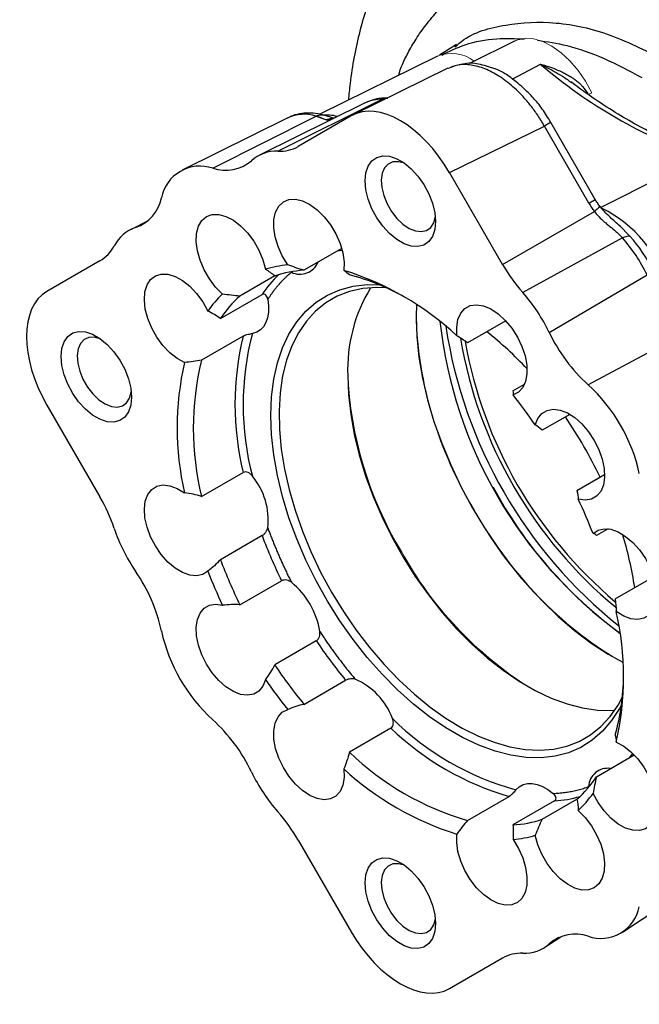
# Model space of a CAD drawing. Header units: inches. Extents: x 0.3 to 34.1, y 0.2 to 21.7.
# Tile 23 of 26: x 27.9 to 29.5, y 16.6 to 19.1. Entities that reach past the tile are written whole.
import ezdxf

# ---------------------------------------------------------------- set-up
doc = ezdxf.new("R2010")
doc.units = ezdxf.units.IN
doc.header["$MEASUREMENT"] = 0

msp = doc.modelspace()

# ---------------------------------------------------------------- linework, layer by layer
at = {"color": 7, "linetype": 'Continuous', "lineweight": 25}
for p, q in [((29.0691, 19.0634), (29.0251, 19.0354)), ((29.0649, 19.057), (29.0704, 19.0616)), ((29.221, 19.0723), (29.1024, 19.0136)), ((29.0202, 19.0332), (28.7154, 18.8824)), ((29.0469, 19.0017), (28.8014, 18.8809)), ((29.0568, 19.0046), (29.0472, 19.001)), ((29.0621, 19.0066), (29.0544, 19.0048)), ((29.3647, 18.9655), (29.3671, 18.9636)), ((28.8329, 18.9122), (28.5594, 18.7769)), ((28.6067, 18.7866), (28.8767, 18.9212)), ((28.4378, 18.7427), (28.7055, 18.8776)), ((28.7964, 18.8783), (28.659, 18.799)), ((28.6322, 18.8732), (28.3587, 18.7379)), ((29.051, 18.7313), (29.2965, 18.8519)), ((29.4118, 18.6522), (29.2965, 18.8519)), ((29.4283, 18.6617), (29.313, 18.8615)), ((29.7021, 18.7722), (29.4413, 18.6402)), ((29.1884, 18.4934), (29.051, 18.7313)), ((29.1884, 18.4934), (29.4261, 18.6306)), ((28.2688, 18.6054), (28.2246, 18.5835)), ((29.4988, 18.562), (29.2407, 18.4206)), ((28.7717, 18.5347), (28.6741, 18.4783)), ((28.1459, 18.5026), (28.0085, 18.4233)), ((29.3092, 18.3171), (29.5623, 18.4662)), ((28.5983, 18.4636), (28.5084, 18.4117)), ((28.4577, 18.3534), (28.5655, 18.4156)), ((29.1966, 18.3472), (29.0976, 18.29)), ((29.6701, 18.3208), (29.4096, 18.1817)), ((28.5169, 18.3081), (28.4091, 18.2458)), ((29.215, 18.1661), (29.2452, 18.1835)), ((28.0085, 18.1292), (28.1459, 17.8913)), ((29.3625, 18.1052), (29.2909, 18.0638)), ((28.4091, 17.8924), (28.5169, 17.9547)), ((29.3808, 17.9081), (29.4524, 17.9494)), ((29.4617, 17.8087), (29.4314, 17.7913)), ((28.5655, 17.791), (28.4577, 17.7287)), ((29.4801, 17.6275), (29.5791, 17.6847)), ((28.5084, 17.6119), (28.6162, 17.6742)), ((28.7061, 17.5185), (28.5983, 17.4562)), ((28.6741, 17.3539), (28.7819, 17.4162)), ((28.8994, 17.2922), (28.7916, 17.2299)), ((29.4314, 17.1666), (29.529, 17.223)), ((29.0976, 17.0533), (29.2054, 17.1155)), ((29.3229, 17.1039), (29.215, 17.0417)), ((29.2909, 17.0564), (29.3808, 17.1083)), ((28.659, 17.0025), (28.7964, 16.7646)), ((29.4985, 16.7637), (29.7524, 16.9328)), ((29.2978, 16.7247), (29.3389, 16.752)), ((29.051, 16.6176), (29.1884, 16.697))]:
    msp.add_line(p, q, dxfattribs=at)
at = {"color": 8, "linetype": 'Continuous', "lineweight": 25}
for p, q in [((29.2133, 18.9737), (29.2861, 19.0123)), ((28.8767, 18.9212), (28.8826, 18.9209)), ((28.7324, 18.868), (28.7434, 18.8679)), ((28.2381, 18.5889), (28.2641, 18.6018)), ((29.5181, 18.5669), (29.4901, 18.5948)), ((28.7717, 18.5295), (28.7606, 18.5283)), ((29.518, 17.2166), (29.5248, 17.2259)), ((29.3334, 16.7498), (29.3092, 16.7337))]:
    msp.add_line(p, q, dxfattribs=at)
at = {"color": 144, "linetype": 'Continuous', "lineweight": 18}
msp.add_line((29.4111, 18.9336), (29.4191, 18.9384), dxfattribs=at)
at = {"color": 144, "linetype": 'Continuous', "lineweight": 18, "flags": 128}
msp.add_lwpolyline([(29.4191, 18.9384), (29.403, 18.968), (29.384, 18.9957), (29.3627, 19.0206), (29.3399, 19.0418), (29.3161, 19.0587), (29.2923, 19.0708), (29.2691, 19.0776), (29.2472, 19.0791), (29.2274, 19.075), (29.221, 19.0723)], dxfattribs=at)
at = {"color": 7, "linetype": 'Continuous', "lineweight": 25, "flags": 128}
for points in [[(29.0149, 18.6045), (29.0129, 18.5838), (29.007, 18.5662), (28.9975, 18.5527), (28.9847, 18.5437), (28.9693, 18.5396), (28.9519, 18.5407), (28.9332, 18.5469), (28.9142, 18.5579), (28.8955, 18.5733), (28.8781, 18.5923), (28.8627, 18.6141), (28.8499, 18.6379), (28.8404, 18.6624), (28.8345, 18.6868), (28.8325, 18.7098), (28.8345, 18.7306), (28.8404, 18.7481), (28.8499, 18.7617), (28.8627, 18.7707), (28.8781, 18.7747), (28.8955, 18.7736), (28.9142, 18.7674), (28.9332, 18.7564), (28.9519, 18.7411), (28.9693, 18.722), (28.9847, 18.7002), (28.9975, 18.6765), (29.007, 18.6519), (29.0129, 18.6276), (29.0149, 18.6045)], [(28.9348, 18.7553), (28.9344, 18.7555), (28.9186, 18.7597), (28.9042, 18.759), (28.892, 18.7535), (28.8827, 18.7435), (28.8766, 18.7295), (28.8743, 18.7122), (28.8757, 18.6926), (28.8808, 18.6717), (28.8894, 18.6507), (28.9009, 18.6307), (28.9148, 18.6128), (28.9303, 18.5979), (28.9466, 18.5868), (28.9628, 18.5803), (28.9779, 18.5785), (28.9913, 18.5815), (29.0022, 18.5894), (29.0099, 18.6015), (29.0142, 18.6173), (29.0142, 18.6177)], [(28.632, 18.4923), (28.618, 18.5155), (28.6071, 18.5399), (28.5996, 18.5646), (28.596, 18.5884), (28.5964, 18.6103), (28.6008, 18.6292), (28.609, 18.6445), (28.6207, 18.6554), (28.6352, 18.6613), (28.652, 18.6622), (28.6704, 18.6579), (28.6895, 18.6485), (28.7085, 18.6347), (28.7265, 18.6168), (28.7428, 18.5958), (28.7566, 18.5725), (28.7674, 18.548), (28.7746, 18.5233), (28.7779, 18.4996), (28.7773, 18.4779)], [(28.4634, 18.4169), (28.4454, 18.435), (28.4293, 18.4563), (28.4157, 18.4797), (28.4052, 18.5042), (28.3982, 18.5288), (28.3951, 18.5524), (28.3961, 18.574), (28.401, 18.5925), (28.4097, 18.6072), (28.4217, 18.6174), (28.4366, 18.6228), (28.4537, 18.6229), (28.4722, 18.6179), (28.4913, 18.608), (28.5102, 18.5935), (28.528, 18.5752), (28.544, 18.5538), (28.5575, 18.5303), (28.5678, 18.5057), (28.5745, 18.4811)], [(28.3648, 18.2397), (28.3456, 18.25), (28.3268, 18.2648), (28.3091, 18.2833), (28.2932, 18.3049), (28.28, 18.3285), (28.2699, 18.3531), (28.2634, 18.3777), (28.2609, 18.4011), (28.2624, 18.4222), (28.2678, 18.4403), (28.277, 18.4545), (28.2894, 18.4641), (28.3046, 18.4687), (28.3219, 18.4682), (28.3406, 18.4625), (28.3597, 18.4519), (28.3785, 18.4369), (28.3962, 18.4181), (28.4119, 18.3964), (28.4249, 18.3727)], [(29.4963, 17.354), (29.4908, 17.3435), (29.4706, 17.3118), (29.4471, 17.2843), (29.4206, 17.2612), (29.3911, 17.2426), (29.3591, 17.2288), (29.3246, 17.2198), (29.288, 17.2156), (29.2496, 17.2165), (29.2097, 17.2222), (29.1687, 17.2328), (29.1267, 17.2482), (29.0843, 17.2683), (29.0417, 17.2929), (28.9993, 17.3218), (28.9573, 17.3548), (28.9163, 17.3916), (28.8764, 17.4319), (28.838, 17.4754), (28.8014, 17.5218), (28.767, 17.5706), (28.7349, 17.6215), (28.7054, 17.674), (28.6789, 17.7278), (28.6554, 17.7825), (28.6352, 17.8374), (28.6185, 17.8923), (28.6053, 17.9467), (28.5958, 18.0002), (28.5901, 18.0522), (28.5882, 18.1025), (28.5901, 18.1505), (28.5958, 18.196), (28.6053, 18.2385), (28.6185, 18.2777), (28.6352, 18.3132), (28.6554, 18.3449), (28.6789, 18.3724), (28.7054, 18.3955), (28.7349, 18.4141), (28.767, 18.428), (28.8014, 18.437), (28.838, 18.4411), (28.869, 18.4408)], [(28.8866, 18.4331), (28.8629, 18.4338), (28.8266, 18.431), (28.7924, 18.4233), (28.7604, 18.411), (28.731, 18.394), (28.7043, 18.3724), (28.6806, 18.3466), (28.66, 18.3166), (28.6428, 18.2828), (28.629, 18.2453), (28.6188, 18.2046), (28.6123, 18.1608), (28.6095, 18.1144), (28.6105, 18.0658), (28.6151, 18.0153), (28.6235, 17.9634), (28.6354, 17.9104), (28.651, 17.8568), (28.6699, 17.803), (28.692, 17.7495), (28.7173, 17.6967), (28.7454, 17.6449), (28.7761, 17.5947), (28.8093, 17.5465), (28.8445, 17.5005), (28.8816, 17.4572), (28.9203, 17.417), (28.9602, 17.3802), (29.001, 17.347), (29.0424, 17.3177), (29.084, 17.2926), (29.1256, 17.2718), (29.1667, 17.2556), (29.2071, 17.244), (29.2464, 17.2372), (29.2844, 17.2352), (29.3206, 17.238), (29.3548, 17.2456), (29.3868, 17.258), (29.4163, 17.275), (29.443, 17.2965), (29.4667, 17.3224), (29.4872, 17.3523), (29.4985, 17.3732)], [(28.5805, 18.4028), (28.5824, 18.3859), (28.5822, 18.37), (28.58, 18.3555), (28.5757, 18.3428), (28.5694, 18.3322), (28.5614, 18.3238), (28.5517, 18.3179), (28.5406, 18.3147)], [(28.9651, 18.3896), (28.9644, 18.3582), (28.9662, 18.3067), (28.9719, 18.2534), (28.9812, 18.1986), (28.9942, 18.1429), (29.0107, 18.0866), (29.0306, 18.0302), (29.0539, 17.974), (29.0802, 17.9184), (29.1094, 17.864), (29.1413, 17.811), (29.1756, 17.76), (29.2122, 17.7111), (29.2507, 17.6649), (29.2908, 17.6217), (29.3323, 17.5817), (29.3748, 17.5454), (29.418, 17.5128), (29.4617, 17.4844), (29.5, 17.463)], [(29.0702, 18.3088), (29.0695, 18.3313), (29.0728, 18.3512), (29.0801, 18.3675), (29.0908, 18.3796), (29.1046, 18.3869), (29.1209, 18.3891), (29.139, 18.3861), (29.1579, 18.3781), (29.177, 18.3654), (29.1954, 18.3485), (29.2122, 18.3282), (29.2268, 18.3055), (29.2384, 18.2812), (29.2466, 18.2565), (29.251, 18.2324), (29.2514, 18.2101), (29.2478, 18.1904), (29.2403, 18.1743), (29.2294, 18.1625), (29.2154, 18.1555)], [(28.2275, 18.1498), (28.2255, 18.1291), (28.2197, 18.1116), (28.2101, 18.098), (28.1974, 18.089), (28.1819, 18.085), (28.1645, 18.0861), (28.1459, 18.0923), (28.1268, 18.1033), (28.1082, 18.1186), (28.0907, 18.1376), (28.0753, 18.1595), (28.0626, 18.1832), (28.053, 18.2077), (28.0471, 18.2321), (28.0452, 18.2551), (28.0471, 18.2759), (28.053, 18.2934), (28.0626, 18.307), (28.0753, 18.316), (28.0907, 18.32), (28.1082, 18.3189), (28.1268, 18.3127), (28.1459, 18.3017), (28.1645, 18.2864), (28.1819, 18.2674), (28.1974, 18.2455), (28.2101, 18.2218), (28.2197, 18.1972), (28.2255, 18.1729), (28.2275, 18.1498)], [(28.1475, 18.3006), (28.147, 18.3008), (28.1312, 18.305), (28.1169, 18.3043), (28.1047, 18.2989), (28.0953, 18.2888), (28.0893, 18.2748), (28.0869, 18.2575), (28.0883, 18.2379), (28.0935, 18.217), (28.102, 18.196), (28.1136, 18.176), (28.1275, 18.1581), (28.143, 18.1432), (28.1592, 18.1322), (28.1754, 18.1256), (28.1906, 18.1238), (28.204, 18.1269), (28.2148, 18.1347), (28.2226, 18.1468), (28.2268, 18.1626), (28.2269, 18.1631)], [(28.7876, 18.2053), (28.7895, 18.1562), (28.795, 18.1053), (28.8043, 18.0531), (28.8172, 17.9999), (28.8336, 17.9462), (28.8533, 17.8925), (28.8762, 17.8391), (28.9022, 17.7865), (28.931, 17.7351), (28.9624, 17.6853), (28.9961, 17.6376), (29.0318, 17.5923), (29.0694, 17.5498), (29.1084, 17.5103), (29.1485, 17.4744), (29.1895, 17.4421), (29.231, 17.4139), (29.2726, 17.3898), (29.3141, 17.3702), (29.3551, 17.3551), (29.3953, 17.3447), (29.4343, 17.3391), (29.4718, 17.3383), (29.4786, 17.3387)], [(29.2729, 18.078), (29.2796, 18.0948), (29.2899, 18.1075), (29.3034, 18.1154), (29.3194, 18.1184), (29.3372, 18.1161), (29.3561, 18.1087), (29.3752, 18.0966), (29.3937, 18.0802), (29.4108, 18.0603), (29.4257, 18.0378), (29.4378, 18.0137), (29.4464, 17.989), (29.4513, 17.9648), (29.4523, 17.9421), (29.4492, 17.9221), (29.4423, 17.9055), (29.4317, 17.8931), (29.4181, 17.8854), (29.402, 17.8828), (29.384, 17.8854)], [(28.4249, 17.6991), (28.4119, 17.6905), (28.3962, 17.6869), (28.3785, 17.6884), (28.3597, 17.6952), (28.3406, 17.7067), (28.3219, 17.7225), (28.3046, 17.742), (28.2894, 17.7642), (28.277, 17.7882), (28.2678, 17.8129), (28.2624, 17.8372), (28.2609, 17.8601), (28.2634, 17.8806), (28.2699, 17.8977), (28.28, 17.9106), (28.2932, 17.919), (28.3091, 17.9222), (28.3268, 17.9203), (28.3456, 17.9133), (28.3648, 17.9015)], [(29.4225, 17.7968), (29.4355, 17.8054), (29.4512, 17.809), (29.4689, 17.8075), (29.4877, 17.8007), (29.5068, 17.7892), (29.5255, 17.7734), (29.5428, 17.7539), (29.558, 17.7317), (29.5705, 17.7077), (29.5796, 17.683), (29.585, 17.6587), (29.5865, 17.6358), (29.584, 17.6154), (29.5775, 17.5983), (29.5675, 17.5853), (29.5542, 17.5769), (29.5384, 17.5737), (29.5206, 17.5756), (29.5018, 17.5826), (29.4826, 17.5944)], [(28.5745, 17.4179), (28.5678, 17.4011), (28.5575, 17.3884), (28.544, 17.3805), (28.528, 17.3776), (28.5102, 17.3798), (28.4913, 17.3872), (28.4722, 17.3993), (28.4537, 17.4157), (28.4366, 17.4356), (28.4217, 17.4581), (28.4097, 17.4822), (28.401, 17.5069), (28.3961, 17.5311), (28.3951, 17.5538), (28.3982, 17.5738), (28.4052, 17.5904), (28.4157, 17.6028), (28.4293, 17.6105), (28.4454, 17.6131), (28.4634, 17.6105)], [(28.7773, 17.1871), (28.7779, 17.1646), (28.7746, 17.1447), (28.7674, 17.1284), (28.7566, 17.1163), (28.7428, 17.109), (28.7265, 17.1068), (28.7085, 17.1098), (28.6895, 17.1178), (28.6704, 17.1305), (28.652, 17.1474), (28.6352, 17.1677), (28.6207, 17.1904), (28.609, 17.2147), (28.6008, 17.2394), (28.5964, 17.2635), (28.596, 17.2858), (28.5996, 17.3055), (28.6071, 17.3216), (28.618, 17.3334), (28.632, 17.3404)], [(29.4826, 17.2562), (29.5018, 17.2459), (29.5206, 17.2311), (29.5384, 17.2126), (29.5542, 17.191), (29.5675, 17.1674), (29.5775, 17.1428), (29.584, 17.1182), (29.5865, 17.0948), (29.585, 17.0737), (29.5796, 17.0556), (29.5705, 17.0414), (29.558, 17.0318), (29.5428, 17.0272), (29.5255, 17.0277), (29.5068, 17.0334), (29.4877, 17.044), (29.4689, 17.059), (29.4512, 17.0778), (29.4355, 17.0995), (29.4225, 17.1232)], [(29.223, 17.1328), (29.2313, 17.1407), (29.2413, 17.1462), (29.2525, 17.149), (29.2649, 17.1491), (29.278, 17.1464), (29.2917, 17.1412), (29.3055, 17.1334), (29.3193, 17.1233)], [(29.384, 17.079), (29.402, 17.0609), (29.4181, 17.0396), (29.4317, 17.0162), (29.4423, 16.9917), (29.4492, 16.9671), (29.4523, 16.9435), (29.4513, 16.9219), (29.4464, 16.9034), (29.4378, 16.8887), (29.4257, 16.8785), (29.4108, 16.8731), (29.3937, 16.873), (29.3752, 16.878), (29.3561, 16.8879), (29.3372, 16.9024), (29.3194, 16.9207), (29.3034, 16.9421), (29.2899, 16.9656), (29.2796, 16.9902), (29.2729, 17.0148)], [(29.2154, 17.0036), (29.2294, 16.9804), (29.2403, 16.956), (29.2478, 16.9313), (29.2514, 16.9075), (29.251, 16.8856), (29.2466, 16.8667), (29.2384, 16.8514), (29.2268, 16.8405), (29.2122, 16.8346), (29.1954, 16.8337), (29.177, 16.838), (29.1579, 16.8474), (29.139, 16.8612), (29.1209, 16.8791), (29.1046, 16.9001), (29.0908, 16.9234), (29.0801, 16.9479), (29.0728, 16.9726), (29.0695, 16.9963), (29.0702, 17.018)], [(29.0149, 16.7861), (29.0129, 16.7653), (29.007, 16.7478), (28.9975, 16.7342), (28.9847, 16.7252), (28.9693, 16.7212), (28.9519, 16.7223), (28.9332, 16.7285), (28.9142, 16.7395), (28.8955, 16.7548), (28.8781, 16.7739), (28.8627, 16.7957), (28.8499, 16.8194), (28.8404, 16.844), (28.8345, 16.8683), (28.8325, 16.8914), (28.8345, 16.9121), (28.8404, 16.9297), (28.8499, 16.9432), (28.8627, 16.9522), (28.8781, 16.9563), (28.8955, 16.9552), (28.9142, 16.949), (28.9332, 16.938), (28.9519, 16.9226), (28.9693, 16.9036), (28.9847, 16.8818), (28.9975, 16.858), (29.007, 16.8335), (29.0129, 16.8091), (29.0149, 16.7861)], [(28.9348, 16.9368), (28.9344, 16.937), (28.9186, 16.9412), (28.9042, 16.9406), (28.892, 16.9351), (28.8827, 16.9251), (28.8766, 16.911), (28.8743, 16.8937), (28.8757, 16.8741), (28.8808, 16.8532), (28.8894, 16.8323), (28.9009, 16.8122), (28.9148, 16.7943), (28.9303, 16.7794), (28.9466, 16.7684), (28.9628, 16.7618), (28.9779, 16.76), (28.9913, 16.7631), (29.0022, 16.7709), (29.0099, 16.7831), (29.0142, 16.7988), (29.0142, 16.7993)]]:
    msp.add_lwpolyline(points, dxfattribs=at)
at = {"color": 144, "linetype": 'Continuous', "lineweight": 18}
for centre, radius, start, end in [((29.0559, 18.9434), 0.0967, 52.2736, 111.6789), ((29.9981, 18.3956), 1.0344, 181.9366, 211.3156), ((29.7591, 18.252), 0.9723, 182.395, 211.1163), ((30.1654, 18.4518), 1.1347, 208.1435, 233.617), ((30.0218, 18.3544), 1.0343, 208.6842, 238.0588), ((29.7722, 18.2138), 0.9646, 208.768, 237.7159)]:
    msp.add_arc(centre, radius, start, end, dxfattribs=at)
at = {"color": 7, "linetype": 'Continuous', "lineweight": 25}
for centre, radius, start, end in [((30.1407, 20.0124), 1.3156, 229.4834, 250.522), ((28.6113, 18.884), 0.0975, 267.3012, 299.3009), ((28.6015, 18.6927), 0.094, 86.8283, 132.3439), ((28.4048, 18.6467), 0.1015, 71.024, 168.9868), ((28.4709, 18.8404), 0.1032, 251.2893, 310.7019), ((28.204, 18.6863), 0.1032, 289.3108, 348.7172), ((28.2667, 18.4993), 0.094, 107.6679, 153.1807), ((29.1872, 18.2868), 0.4158, 25.5595, 41.4562), ((29.227, 18.3097), 0.3885, 25.5595, 41.4562), ((28.0961, 18.5864), 0.0975, 300.7105, 332.707), ((28.6611, 18.1891), 0.3045, 95.4751, 106.5161), ((28.6638, 18.5188), 0.0507, 244.0086, 337.6901), ((29.5725, 18.7143), 0.4431, 209.9104, 221.5154), ((28.6918, 18.1849), 0.2939, 93.4451, 108.5461), ((28.5512, 17.7481), 0.7641, 47.217, 72.7883), ((28.6442, 17.8972), 0.5882, 60.4439, 75.4891), ((28.673, 18.196), 0.3046, 133.4941, 144.5339), ((29.1921, 18.2218), 0.4049, 148.5293, 182.3278), ((28.9042, 18.1234), 0.4489, 25.5595, 41.4562), ((28.7031, 18.1914), 0.294, 131.4644, 146.5636), ((30.1833, 18.4751), 1.1644, 186.3915, 233.6031), ((29.2372, 18.1299), 0.7207, 165.1456, 194.8544), ((30.2561, 18.5171), 1.2286, 188.6077, 231.387), ((28.578, 17.6001), 0.9173, 42.7446, 51.6041), ((29.7002, 18.5021), 0.4325, 205.3183, 227.7851), ((29.231, 18.1314), 0.7356, 166.1019, 193.8981), ((30.2158, 18.4939), 1.1527, 189.5612, 230.4225), ((30.2175, 18.4948), 1.1442, 190.1022, 229.8729), ((29.1101, 18.0706), 0.7643, 167.2164, 192.7836), ((29.1231, 18.0691), 0.7356, 166.1019, 193.8981), ((29.117, 17.8596), 0.4351, 12.2487, 47.7513), ((28.1517, 17.3069), 1.3607, 34.5179, 38.5855), ((28.3956, 17.4431), 1.1584, 25.5497, 34.4512), ((28.4027, 17.8312), 0.1789, 353.5236, 39.5766), ((27.7625, 17.6692), 0.4431, 18.4849, 30.0895), ((28.1556, 17.3), 1.3608, 21.4147, 25.4822), ((28.6084, 17.9525), 0.4489, 198.544, 214.4403), ((29.7921, 18.2536), 1.3109, 200.6647, 206.2322), ((28.6356, 17.5254), 0.9042, 8.3336, 17.323), ((29.6843, 18.1913), 1.3109, 200.6647, 206.2322), ((27.8824, 17.4524), 0.4326, 12.2155, 34.6814), ((29.6918, 18.1959), 1.3608, 201.4147, 205.4822), ((28.51, 17.5091), 0.208, 9.2521, 50.7479), ((28.7373, 17.4253), 0.7643, 347.2164, 12.7836), ((28.7304, 17.6363), 0.4351, 192.2487, 227.7513), ((29.7958, 18.247), 1.3108, 213.7678, 219.3356), ((29.6879, 18.1848), 1.3108, 213.7678, 219.3356), ((28.9131, 17.4312), 0.5883, 344.5159, 359.5497), ((29.6957, 18.189), 1.3607, 214.5179, 218.5855), ((28.7354, 17.2551), 0.1789, 20.422, 66.4789), ((28.1472, 16.9938), 0.4325, 25.3183, 47.7851), ((29.4093, 17.8221), 0.7354, 226.1024, 253.903), ((29.4112, 17.8283), 0.7205, 225.1459, 254.8595), ((29.3015, 17.7599), 0.7354, 226.1024, 253.903), ((28.9432, 17.3725), 0.4489, 205.5595, 221.4562), ((29.2962, 17.7478), 0.7641, 227.217, 252.7883), ((29.1861, 17.3286), 0.294, 311.4644, 326.5636), ((29.4606, 17.1383), 0.05, 81.4734, 176.898), ((29.1744, 17.2999), 0.3046, 313.4941, 324.5339), ((28.2749, 16.7816), 0.4431, 29.9104, 41.5154), ((29.1974, 17.3351), 0.2939, 273.4451, 288.5461), ((29.1863, 17.3068), 0.3045, 275.4751, 286.5161), ((29.4426, 16.8492), 0.1015, 251.024, 348.9868), ((29.3765, 16.6555), 0.1032, 71.2893, 130.7019), ((29.2459, 16.8032), 0.094, 266.8283, 312.3439), ((29.2361, 16.6119), 0.0975, 87.3012, 119.3009)]:
    msp.add_arc(centre, radius, start, end, dxfattribs=at)
at = {"color": 8, "linetype": 'Continuous', "lineweight": 25}
for centre, radius, start, end in [((28.8726, 18.8301), 0.0911, 87.3744, 115.7651), ((28.6746, 18.7799), 0.1025, 72.4931, 114.443), ((28.7315, 18.776), 0.1046, 73.8002, 96.9034), ((29.3102, 18.3565), 0.313, 13.597, 64.269), ((28.8144, 18.2508), 0.2985, 133.6417, 146.4863), ((29.3049, 17.3996), 0.2962, 273.4738, 286.4022)]:
    msp.add_arc(centre, radius, start, end, dxfattribs=at)
at = {"color": 7, "linetype": 'Continuous', "lineweight": 25}
for centre, major_axis, start_param, end_param in [((28.9237, 18.6569), (-0.1271, 0.2214), 4.716579, 6.284636), ((28.1366, 18.2024), (-0.1282, 0.2208), 6.281897, 7.849954), ((28.9237, 16.839), (-0.1271, 0.2214), 1.574986, 3.143044)]:
    msp.add_ellipse(centre, major_axis=major_axis, ratio=0.577377, start_param=start_param, end_param=end_param, dxfattribs=at)
for points, knots in [([(29.1551, 19.5876), (29.1541, 19.5871), (29.1365, 19.5768), (29.1047, 19.5531), (29.06, 19.5165), (29.0185, 19.4758), (28.98, 19.4316), (28.9447, 19.384), (28.9125, 19.3331), (28.8837, 19.2789), (28.8582, 19.2214), (28.8363, 19.1609), (28.818, 19.0974), (28.8035, 19.031), (28.7938, 18.9714), (28.7905, 18.9334), (28.7892, 18.919)], [0, 0, 0, 0, 0.00434, 0.07918, 0.153998, 0.229058, 0.304618, 0.380922, 0.458189, 0.536604, 0.6163, 0.697347, 0.779738, 0.863385, 0.948127, 1, 1, 1, 1]), ([(28.9187, 18.983), (28.9219, 18.9925), (28.9294, 19.015), (28.9465, 19.0471), (28.9676, 19.0836), (28.994, 19.1206), (29.026, 19.1572), (29.0644, 19.1921), (29.1012, 19.2177), (29.1334, 19.2354), (29.1585, 19.2468), (29.1843, 19.2565), (29.2107, 19.2643), (29.2513, 19.2734), (29.3073, 19.2794), (29.3664, 19.2769), (29.4117, 19.2707), (29.4416, 19.265), (29.4702, 19.2583), (29.4973, 19.2508), (29.523, 19.2427), (29.5472, 19.2342), (29.5805, 19.2213), (29.6195, 19.2042), (29.6584, 19.1846), (29.6843, 19.1706), (29.7017, 19.1608), (29.7168, 19.1522), (29.7321, 19.1431), (29.7474, 19.1337), (29.7626, 19.124), (29.7779, 19.1139), (29.8121, 19.0907), (29.8681, 19.0489), (29.9448, 18.983), (30.0223, 18.9065), (30.0966, 18.8229), (30.1513, 18.753), (30.1886, 18.7011), (30.2126, 18.6664), (30.2401, 18.6246), (30.27, 18.5763), (30.2992, 18.526), (30.3302, 18.4689), (30.3612, 18.407), (30.3906, 18.3426), (30.4135, 18.2877), (30.429, 18.2477), (30.439, 18.2205), (30.4451, 18.2036), (30.45, 18.1894), (30.4564, 18.171), (30.4644, 18.147), (30.4818, 18.0919), (30.5034, 18.0119), (30.5236, 17.909), (30.5364, 17.8084), (30.5379, 17.7447), (30.5387, 17.7128)], [0, 0, 0, 0, 0.013307, 0.031376, 0.051626, 0.074058, 0.098678, 0.125491, 0.154504, 0.168995, 0.183405, 0.197734, 0.211981, 0.226144, 0.26117, 0.295655, 0.309947, 0.323489, 0.336284, 0.348332, 0.359634, 0.37019, 0.380001, 0.403139, 0.420654, 0.430183, 0.436488, 0.443046, 0.449606, 0.456167, 0.462731, 0.469296, 0.475862, 0.506825, 0.542035, 0.577264, 0.6125, 0.647732, 0.659478, 0.671221, 0.686372, 0.705219, 0.722877, 0.739349, 0.764354, 0.786022, 0.804359, 0.81937, 0.825905, 0.831529, 0.83624, 0.84004, 0.84991, 0.860143, 0.895051, 0.930003, 0.96499, 1, 1, 1, 1]), ([(29.0309, 19.036), (29.0507, 19.0455), (29.0945, 19.0668), (29.1668, 19.0808), (29.2209, 19.0786), (29.2452, 19.0776)], [0, 0, 0, 0, 0.31011, 0.68989, 1, 1, 1, 1]), ([(29.2784, 19.0743), (29.3036, 19.0705), (29.3596, 19.0618), (29.4508, 19.0297), (29.5164, 18.9949), (29.5491, 18.9775)], [0, 0, 0, 0, 0.289911, 0.644956, 1, 1, 1, 1]), ([(29.3128, 18.8614), (29.3059, 18.8732), (29.2925, 18.8962), (29.269, 18.9241), (29.2473, 18.9457), (29.2243, 18.9663), (29.2016, 18.9835), (29.1817, 18.9951), (29.168, 19.0003), (29.1541, 19.0051), (29.1301, 19.0118), (29.102, 19.0172), (29.0818, 19.0115), (29.0748, 19.0095)], [0, 0, 0, 0, 0.122072, 0.236581, 0.330503, 0.410054, 0.531359, 0.611376, 0.647351, 0.691857, 0.770694, 0.9204, 1, 1, 1, 1]), ([(29.2861, 19.0123), (29.2885, 19.0117), (29.2932, 19.0104), (29.3, 19.0083), (29.3063, 19.0063), (29.3121, 19.0044), (29.321, 19.0012), (29.3324, 18.9966), (29.3455, 18.9905), (29.3566, 18.9845), (29.3662, 18.9787), (29.3749, 18.9728), (29.3827, 18.9667), (29.3898, 18.9606), (29.394, 18.9562), (29.396, 18.9541)], [0, 0, 0, 0, 0.0597714, 0.1157707, 0.1680068, 0.2164882, 0.2612231, 0.390505, 0.5090637, 0.6027107, 0.6914418, 0.7753812, 0.854672, 0.9294802, 1, 1, 1, 1]), ([(29.6698, 18.7922), (29.6586, 18.7965), (29.6289, 18.808), (29.5798, 18.8313), (29.5228, 18.8614), (29.4657, 18.8958), (29.413, 18.9305), (29.3796, 18.9553), (29.3652, 18.9661)], [0, 0, 0, 0, 0.111158, 0.29776, 0.484313, 0.670861, 0.857435, 1, 1, 1, 1]), ([(28.8915, 18.9245), (28.8862, 18.9245), (28.8723, 18.9244), (28.8523, 18.9208), (28.8388, 18.9145), (28.833, 18.9118)], [0, 0, 0, 0, 0.263609, 0.680385, 1, 1, 1, 1]), ([(28.7257, 18.8802), (28.7205, 18.8815), (28.7072, 18.8846), (28.686, 18.8863), (28.6621, 18.8839), (28.6436, 18.8792), (28.634, 18.8736), (28.6315, 18.8722)], [0, 0, 0, 0, 0.161504, 0.411538, 0.652458, 0.911388, 1, 1, 1, 1]), ([(28.7055, 18.8776), (28.7061, 18.8775), (28.7073, 18.8772), (28.7091, 18.8766), (28.7113, 18.8759), (28.7138, 18.8752), (28.7159, 18.8744), (28.7175, 18.8738), (28.7188, 18.8734), (28.72, 18.8729), (28.7222, 18.8721), (28.7251, 18.8709), (28.7288, 18.8693), (28.7311, 18.8685), (28.7324, 18.868)], [0, 0, 0, 0, 0.045804, 0.096236, 0.155918, 0.237409, 0.32145, 0.36128, 0.408189, 0.452604, 0.497734, 0.65796, 0.814514, 1, 1, 1, 1]), ([(28.7517, 18.872), (28.7473, 18.8736), (28.7401, 18.8761), (28.7298, 18.879), (28.7259, 18.8802)], [0, 0, 0, 0, 0.626732, 1, 1, 1, 1]), ([(29.4394, 18.6448), (29.4374, 18.6476), (29.4335, 18.653), (29.43, 18.6588), (29.4283, 18.6617)], [0, 0, 0, 0, 0.499767, 1, 1, 1, 1]), ([(29.4925, 18.5926), (29.4837, 18.6002), (29.4646, 18.6166), (29.4479, 18.6353), (29.439, 18.6454)], [0, 0, 0, 0, 0.461349, 1, 1, 1, 1]), ([(29.4261, 18.6306), (29.4289, 18.6269), (29.4321, 18.6231), (29.4392, 18.6156), (29.443, 18.6119), (29.4507, 18.6049), (29.4546, 18.6015), (29.4592, 18.5976), (29.4605, 18.5965), (29.4632, 18.5942), (29.4646, 18.5931), (29.4712, 18.5877), (29.4763, 18.5835), (29.4846, 18.5763), (29.4874, 18.5737), (29.4932, 18.5681), (29.4961, 18.5651), (29.4988, 18.562)], [0, 0, 0, 0, 0.125, 0.125, 0.25, 0.25, 0.375, 0.375, 0.4375, 0.4375, 0.5, 0.5, 0.75, 0.75, 0.875, 0.875, 1, 1, 1, 1]), ([(29.4901, 18.5948), (29.4903, 18.5947), (29.491, 18.594), (29.4918, 18.5933), (29.4924, 18.5926)], [0, 0, 0, 0, 0.152829, 1, 1, 1, 1]), ([(28.6416, 18.4732), (28.6398, 18.4717), (28.6362, 18.4687), (28.631, 18.464), (28.6259, 18.4592), (28.6208, 18.4542), (28.6159, 18.4491), (28.6111, 18.4438), (28.6064, 18.4384), (28.6018, 18.4328), (28.5973, 18.4271), (28.5929, 18.4213), (28.5887, 18.4153), (28.5845, 18.4091), (28.5818, 18.4049), (28.5805, 18.4028)], [0, 0, 0, 0, 0.077127, 0.154152, 0.231094, 0.307971, 0.384801, 0.461603, 0.538397, 0.615199, 0.692029, 0.768906, 0.845848, 0.922873, 1, 1, 1, 1]), ([(28.5805, 18.4028), (28.5801, 18.4049), (28.5796, 18.4069), (28.5779, 18.4106), (28.5769, 18.4124), (28.5742, 18.4151), (28.5726, 18.4161), (28.5691, 18.4169), (28.5673, 18.4166), (28.5655, 18.4156)], [0, 0, 0, 0, 0.25, 0.25, 0.5, 0.5, 0.75, 0.75, 1, 1, 1, 1]), ([(28.5169, 18.3081), (28.5186, 18.3091), (28.5208, 18.31), (28.5253, 18.3115), (28.5277, 18.3121), (28.532, 18.3131), (28.534, 18.3135), (28.5376, 18.3142), (28.5392, 18.3144), (28.5406, 18.3147)], [0, 0, 0, 0, 0.25, 0.25, 0.5, 0.5, 0.75, 0.75, 1, 1, 1, 1]), ([(28.5406, 17.9452), (28.5392, 17.9471), (28.5376, 17.9488), (28.534, 17.9518), (28.532, 17.9532), (28.5277, 17.9552), (28.5253, 17.9559), (28.5208, 17.9561), (28.5186, 17.9557), (28.5169, 17.9547)], [0, 0, 0, 0, 0.25, 0.25, 0.5, 0.5, 0.75, 0.75, 1, 1, 1, 1]), ([(28.5655, 17.791), (28.5673, 17.792), (28.5691, 17.7934), (28.5726, 17.7967), (28.5742, 17.7985), (28.5769, 17.8021), (28.5779, 17.804), (28.5796, 17.8076), (28.5801, 17.8093), (28.5805, 17.811)], [0, 0, 0, 0, 0.25, 0.25, 0.5, 0.5, 0.75, 0.75, 1, 1, 1, 1]), ([(28.5805, 17.811), (28.5818, 17.8074), (28.5845, 17.8), (28.5887, 17.7891), (28.5929, 17.7782), (28.5973, 17.7673), (28.6018, 17.7564), (28.6064, 17.7455), (28.6111, 17.7347), (28.6159, 17.7239), (28.6208, 17.7131), (28.6259, 17.7023), (28.631, 17.6915), (28.6362, 17.6808), (28.6398, 17.6737), (28.6416, 17.6701)], [0, 0, 0, 0, 0.077127, 0.154152, 0.231094, 0.307971, 0.384801, 0.461603, 0.538397, 0.615199, 0.692029, 0.768906, 0.845848, 0.922873, 1, 1, 1, 1]), ([(28.6416, 17.6701), (28.64, 17.6714), (28.6381, 17.6726), (28.6341, 17.6744), (28.6319, 17.6752), (28.6273, 17.6761), (28.6249, 17.6763), (28.6201, 17.6758), (28.6179, 17.6752), (28.6162, 17.6742)], [0, 0, 0, 0, 0.25, 0.25, 0.5, 0.5, 0.75, 0.75, 1, 1, 1, 1]), ([(28.7061, 17.5185), (28.7078, 17.5195), (28.7095, 17.521), (28.7122, 17.5249), (28.7133, 17.5271), (28.7149, 17.5315), (28.7153, 17.5338), (28.7157, 17.5382), (28.7156, 17.5404), (28.7153, 17.5425)], [0, 0, 0, 0, 0.25, 0.25, 0.5, 0.5, 0.75, 0.75, 1, 1, 1, 1]), ([(28.7153, 17.5425), (28.7175, 17.5392), (28.7219, 17.5325), (28.7285, 17.5226), (28.7353, 17.5128), (28.7421, 17.503), (28.749, 17.4933), (28.756, 17.4838), (28.763, 17.4743), (28.7701, 17.4649), (28.7773, 17.4555), (28.7845, 17.4463), (28.7919, 17.4372), (28.7993, 17.4281), (28.8043, 17.4221), (28.8068, 17.4191)], [0, 0, 0, 0, 0.077127, 0.154152, 0.231094, 0.307971, 0.384801, 0.461603, 0.538397, 0.615199, 0.692029, 0.768906, 0.845848, 0.922873, 1, 1, 1, 1]), ([(28.8068, 17.4191), (28.8051, 17.4197), (28.8033, 17.42), (28.7994, 17.4204), (28.7973, 17.4204), (28.7928, 17.4199), (28.7904, 17.4195), (28.7858, 17.4181), (28.7837, 17.4172), (28.7819, 17.4162)], [0, 0, 0, 0, 0.25, 0.25, 0.5, 0.5, 0.75, 0.75, 1, 1, 1, 1]), ([(28.8994, 17.2922), (28.9011, 17.2932), (28.9025, 17.2949), (28.9046, 17.2989), (28.9052, 17.3013), (28.9056, 17.306), (28.9055, 17.3084), (28.9046, 17.3131), (28.9039, 17.3153), (28.903, 17.3175)], [0, 0, 0, 0, 0.25, 0.25, 0.5, 0.5, 0.75, 0.75, 1, 1, 1, 1]), ([(29.3193, 17.1233), (29.3217, 17.1234), (29.3267, 17.1236), (29.3341, 17.1241), (29.3415, 17.1248), (29.3487, 17.1257), (29.3559, 17.1267), (29.363, 17.1279), (29.3701, 17.1293), (29.377, 17.1308), (29.3839, 17.1325), (29.3907, 17.1344), (29.3975, 17.1364), (29.4041, 17.1386), (29.4085, 17.1402), (29.4107, 17.141)], [0, 0, 0, 0, 0.077127, 0.154152, 0.231094, 0.307971, 0.384801, 0.461603, 0.538397, 0.615199, 0.692029, 0.768906, 0.845848, 0.922873, 1, 1, 1, 1]), ([(29.223, 17.1328), (29.2221, 17.1317), (29.2211, 17.1304), (29.2187, 17.1276), (29.2173, 17.1261), (29.2143, 17.1228), (29.2126, 17.1211), (29.209, 17.1179), (29.2071, 17.1165), (29.2054, 17.1155)], [0, 0, 0, 0, 0.25, 0.25, 0.5, 0.5, 0.75, 0.75, 1, 1, 1, 1]), ([(29.3229, 17.1039), (29.3246, 17.1049), (29.3257, 17.1064), (29.3268, 17.1098), (29.3267, 17.1117), (29.3257, 17.1153), (29.3248, 17.1171), (29.3224, 17.1204), (29.3209, 17.1219), (29.3193, 17.1233)], [0, 0, 0, 0, 0.25, 0.25, 0.5, 0.5, 0.75, 0.75, 1, 1, 1, 1])]:
    msp.add_open_spline(points, degree=3, knots=knots, dxfattribs=at)
at = {"color": 8, "linetype": 'Continuous', "lineweight": 25}
for points, knots in [([(29.0704, 19.0616), (29.0742, 19.0649), (29.109, 19.0947), (29.195, 19.1178), (29.3245, 19.1253), (29.4674, 19.0942), (29.566, 19.0438), (29.6154, 19.0186)], [0, 0, 0, 0, 0.0300891, 0.2725669, 0.5150446, 0.7575223, 1, 1, 1, 1]), ([(29.2965, 18.8519), (29.2909, 18.8614), (29.2798, 18.88), (29.261, 18.9055), (29.237, 18.9339), (29.2065, 18.9627), (29.1699, 18.9882), (29.1394, 19.0022), (29.1156, 19.0088), (29.0936, 19.0117), (29.0732, 19.0116), (29.0608, 19.0063), (29.0568, 19.0046)], [0, 0, 0, 0, 0.088365, 0.174283, 0.257755, 0.39812, 0.536514, 0.674903, 0.744931, 0.815458, 0.941468, 1, 1, 1, 1]), ([(29.2861, 19.0123), (29.2945, 19.0082), (29.3102, 19.0004), (29.3325, 18.9876), (29.3507, 18.9766), (29.3609, 18.9685), (29.3647, 18.9655)], [0, 0, 0, 0, 0.30985, 0.576772, 0.843981, 1, 1, 1, 1]), ([(28.8767, 18.9212), (28.8791, 18.9221), (28.8839, 18.924), (28.889, 18.9249), (28.8915, 18.9245), (28.8915, 18.9245)], [0, 0, 0, 0, 0.495201, 0.990403, 1, 1, 1, 1]), ([(28.7055, 18.8776), (28.7078, 18.8786), (28.7125, 18.8806), (28.7195, 18.8814), (28.7238, 18.8805), (28.7259, 18.8801)], [0, 0, 0, 0, 0.341012, 0.682024, 1, 1, 1, 1]), ([(28.7489, 18.8706), (28.7473, 18.8708), (28.7418, 18.8712), (28.7363, 18.8694), (28.7324, 18.868)], [0, 0, 0, 0, 0.284452, 1, 1, 1, 1]), ([(29.3122, 18.861), (29.3124, 18.8611), (29.3131, 18.8615), (29.308, 18.8586), (29.3003, 18.8542), (29.2965, 18.8519)], [0, 0, 0, 0, 0.158907, 0.579453, 1, 1, 1, 1]), ([(29.4118, 18.6522), (29.4157, 18.6544), (29.4233, 18.6589), (29.4284, 18.6618), (29.4277, 18.6614), (29.4276, 18.6613)], [0, 0, 0, 0, 0.420547, 0.841093, 1, 1, 1, 1]), ([(29.4387, 18.6448), (29.4391, 18.6446), (29.4399, 18.6439), (29.4354, 18.6389), (29.4292, 18.6333), (29.4261, 18.6306)], [0, 0, 0, 0, 0.296144, 0.647919, 1, 1, 1, 1])]:
    msp.add_open_spline(points, degree=3, knots=knots, dxfattribs=at)
at = {"color": 7, "linetype": 'Continuous', "lineweight": 25}
for points in [[(29.4111, 18.9336), (29.407, 18.941), (29.4018, 18.9479), (29.396, 18.9541)], [(29.4118, 18.6522), (29.4162, 18.6447), (29.421, 18.6373), (29.4261, 18.6306)], [(29.4988, 18.562), (29.5033, 18.5645), (29.5114, 18.5679), (29.5165, 18.5678), (29.5181, 18.5669)], [(28.6741, 18.4783), (28.6596, 18.4827), (28.6456, 18.4874), (28.632, 18.4923)], [(28.5983, 18.4636), (28.5918, 18.4695), (28.5838, 18.4754), (28.5745, 18.4811)], [(28.7916, 18.4667), (28.7883, 18.47), (28.7834, 18.4737), (28.7773, 18.4779)], [(28.5084, 18.4117), (28.4933, 18.4127), (28.4783, 18.4144), (28.4634, 18.4169)], [(28.4577, 18.3534), (28.448, 18.3605), (28.437, 18.3669), (28.4249, 18.3727)], [(29.0976, 18.29), (29.0876, 18.2972), (29.0785, 18.3034), (29.0702, 18.3088)], [(28.4091, 18.2458), (28.3947, 18.2426), (28.3799, 18.2407), (28.3648, 18.2397)], [(29.215, 18.1661), (29.2163, 18.1613), (29.2164, 18.1579), (29.2154, 18.1555)], [(29.2909, 18.0638), (29.2842, 18.0699), (29.2782, 18.0745), (29.2729, 18.078)], [(29.3808, 17.9081), (29.3827, 17.8992), (29.3837, 17.8918), (29.384, 17.8854)], [(28.4091, 17.8924), (28.3947, 17.897), (28.3799, 17.8999), (28.3648, 17.9015)], [(29.4314, 17.7913), (29.428, 17.7948), (29.425, 17.7965), (29.4225, 17.7968)], [(28.4577, 17.7287), (28.448, 17.7176), (28.437, 17.7078), (28.4249, 17.6991)], [(29.4801, 17.6275), (29.4813, 17.6154), (29.4821, 17.6044), (29.4826, 17.5944)], [(28.5084, 17.6119), (28.4933, 17.6132), (28.4783, 17.6125), (28.4634, 17.6105)], [(28.5745, 17.4179), (28.5838, 17.4298), (28.5918, 17.4425), (28.5983, 17.4562)], [(28.6741, 17.3539), (28.6596, 17.3511), (28.6456, 17.3464), (28.632, 17.3404)], [(29.4801, 17.2742), (29.4813, 17.2697), (29.4821, 17.2636), (29.4826, 17.2562)], [(28.7916, 17.2299), (28.7883, 17.2152), (28.7834, 17.2009), (28.7773, 17.1871)], [(29.4314, 17.1666), (29.428, 17.1519), (29.425, 17.1374), (29.4225, 17.1232)], [(29.3808, 17.1083), (29.3827, 17.0997), (29.3837, 17.0899), (29.384, 17.079)], [(29.0976, 17.0533), (29.0876, 17.0424), (29.0785, 17.0306), (29.0702, 17.018)], [(29.215, 17.0417), (29.2163, 17.0297), (29.2164, 17.0169), (29.2154, 17.0036)], [(29.2909, 17.0564), (29.2842, 17.0428), (29.2782, 17.029), (29.2729, 17.0148)]]:
    msp.add_open_spline(points, degree=3, dxfattribs=at)

doc.saveas('drawing.dxf')
